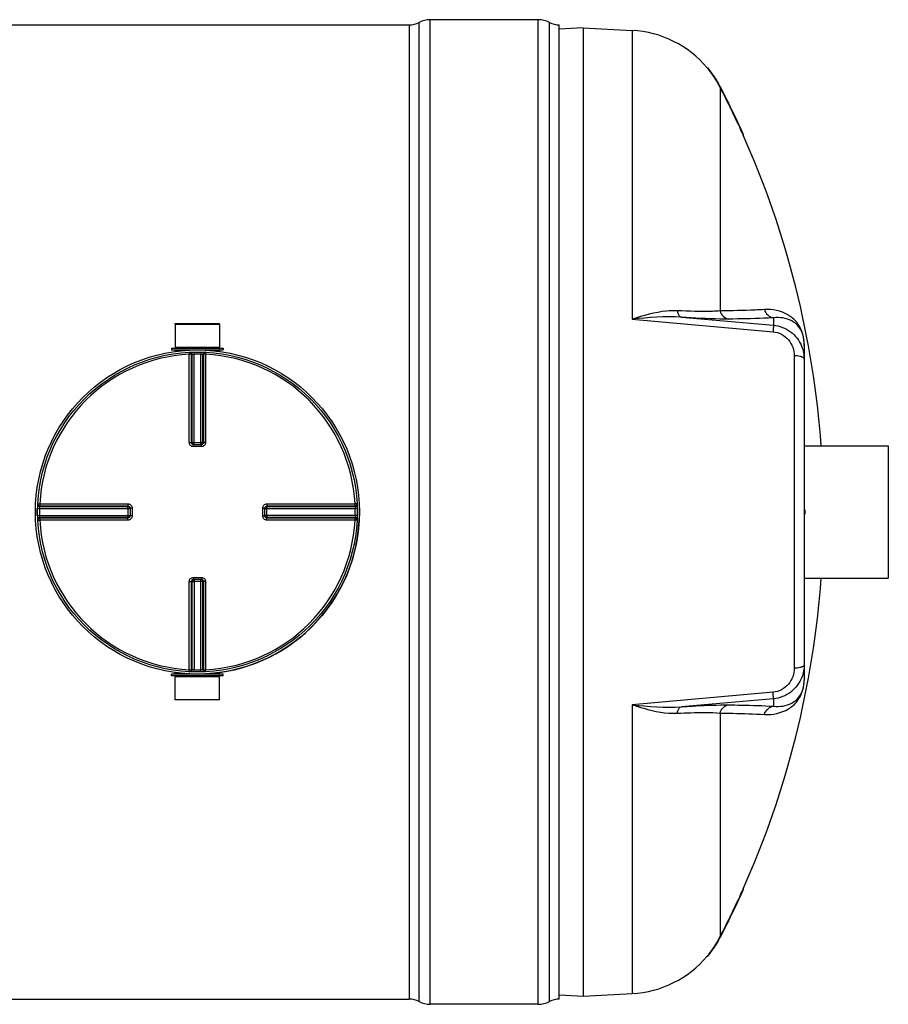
# Model space of a CAD drawing. Header units: millimetres. Extents: x 0 to 297, y 0 to 210.
# Tile 7 of 19: x 111 to 152, y 64 to 111. Entities that reach past the tile are written whole.
import ezdxf

# ---------------------------------------------------------------- set-up
doc = ezdxf.new("R2010")
doc.units = ezdxf.units.MM
doc.header["$LTSCALE"] = 16.335
doc.layers.get('0').update_dxf_attribs({"linetype": 'CONTINUOUS'})
for name, color, linetype in [('01_GLOBAL', 7, 'CONTINUOUS'), ('08_SURFACES', 7, 'CONTINUOUS'), ('AXES_REF', 7, 'CONTINUOUS')]:
    doc.layers.add(name, color=color, linetype=linetype)

msp = doc.modelspace()

# ---------------------------------------------------------------- linework, layer by layer
at = {"color": 7, "linetype": 'Continuous'}
for p, q in [((135.189, 110.517), (130.06, 110.517)), ((55.019, 110.267), (129.06, 110.267)), ((136.189, 63.987), (136.189, 110.267)), ((137.329, 110.127), (136.189, 110.067)), ((137.329, 110.127), (139.656, 110.005)), ((137.329, 110.127), (137.329, 64.127)), ((117.934, 96.057), (120.044, 96.057)), ((117.934, 96.057), (117.939, 94.957)), ((120.044, 96.057), (120.039, 94.957)), ((147.829, 95.119), (147.829, 79.14)), ((117.759, 94.907), (120.219, 94.907)), ((117.759, 94.907), (117.759, 94.827)), ((117.759, 94.827), (120.219, 94.827)), ((117.939, 94.957), (120.039, 94.957)), ((117.939, 94.957), (117.989, 94.907)), ((117.939, 94.817), (117.939, 94.755)), ((120.039, 94.957), (119.989, 94.907)), ((120.039, 94.817), (120.039, 94.755)), ((120.219, 94.907), (120.219, 94.827)), ((118.803, 90.33), (118.794, 90.331)), ((118.803, 90.33), (119.176, 90.33)), ((119.185, 90.331), (119.176, 90.33)), ((115.786, 87.323), (115.786, 87.323)), ((115.786, 87.323), (115.786, 87.314)), ((115.786, 87.314), (115.786, 86.94)), ((122.193, 87.314), (122.193, 87.323)), ((122.193, 86.94), (122.193, 87.314)), ((147.829, 87.227), (147.869, 87.227)), ((147.829, 87.027), (147.869, 87.027)), ((147.869, 87.227), (147.869, 87.027)), ((115.786, 86.94), (115.786, 86.931)), ((115.786, 86.931), (115.786, 86.931)), ((122.193, 86.931), (122.193, 86.94)), ((118.794, 83.923), (118.803, 83.924)), ((119.176, 83.924), (118.803, 83.924)), ((119.176, 83.924), (119.185, 83.923)), ((120.219, 79.427), (117.759, 79.427)), ((117.759, 79.347), (117.759, 79.427)), ((120.219, 79.347), (117.759, 79.347)), ((117.934, 78.197), (117.939, 79.297)), ((117.939, 79.437), (117.939, 79.499)), ((117.939, 79.297), (117.989, 79.347)), ((120.039, 79.297), (117.939, 79.297)), ((120.039, 79.297), (119.989, 79.347)), ((120.039, 79.437), (120.039, 79.499)), ((120.044, 78.197), (120.039, 79.297)), ((120.219, 79.347), (120.219, 79.427)), ((147.829, 79.132), (147.829, 79.14)), ((120.044, 78.197), (117.934, 78.197)), ((136.193, 64.186), (137.329, 64.127)), ((137.329, 64.127), (139.656, 64.249)), ((55.019, 63.987), (129.06, 63.987)), ((135.189, 63.737), (130.06, 63.737))]:
    msp.add_line(p, q, dxfattribs=at)
at = {"color": 9, "linetype": 'Continuous'}
for p, q in [((130.06, 63.737), (130.06, 110.517)), ((135.189, 63.737), (135.189, 110.517)), ((129.06, 110.267), (129.06, 63.987)), ((129.531, 63.869), (129.531, 110.385)), ((135.719, 63.869), (135.719, 110.385)), ((139.656, 110.005), (139.656, 96.281)), ((141.998, 96.378), (146.369, 95.999)), ((139.656, 96.281), (146.351, 95.691)), ((146.369, 96.357), (146.369, 95.999)), ((147.84, 90.277), (147.84, 95.024)), ((117.939, 94.817), (118.604, 94.817)), ((118.596, 94.717), (118.601, 94.619)), ((118.601, 90.431), (118.601, 94.619)), ((118.7, 90.43), (118.7, 94.617)), ((118.728, 94.619), (118.728, 90.428)), ((118.826, 94.725), (118.828, 94.628)), ((118.828, 90.33), (118.828, 94.628)), ((119.153, 94.725), (119.151, 94.628)), ((119.151, 90.33), (119.151, 94.628)), ((119.25, 90.428), (119.25, 94.619)), ((119.278, 94.617), (119.278, 90.43)), ((119.375, 94.817), (120.039, 94.817)), ((119.383, 94.717), (119.378, 94.619)), ((119.378, 94.619), (119.378, 90.431)), ((147.356, 94.553), (147.356, 79.7)), ((118.7, 90.43), (118.728, 90.428)), ((118.803, 90.231), (118.803, 90.33)), ((118.828, 90.427), (119.151, 90.427)), ((119.176, 90.231), (119.176, 90.33)), ((119.25, 90.428), (119.278, 90.43)), ((118.989, 90.231), (118.803, 90.231)), ((119.176, 90.231), (118.989, 90.231)), ((111.4, 87.52), (111.497, 87.515)), ((111.497, 87.515), (115.685, 87.515)), ((122.294, 87.515), (126.482, 87.515)), ((126.579, 87.52), (126.482, 87.515)), ((111.391, 87.291), (111.489, 87.289)), ((111.489, 87.289), (115.786, 87.289)), ((111.498, 87.388), (115.688, 87.388)), ((111.499, 87.416), (115.686, 87.416)), ((115.688, 87.388), (115.686, 87.416)), ((115.689, 87.289), (115.689, 86.965)), ((115.885, 87.314), (115.786, 87.314)), ((115.885, 87.314), (115.885, 86.94)), ((122.094, 87.314), (122.193, 87.314)), ((122.094, 86.94), (122.094, 87.314)), ((122.193, 87.289), (126.49, 87.289)), ((122.289, 86.965), (122.289, 87.289)), ((122.293, 87.416), (122.29, 87.388)), ((122.29, 87.388), (126.481, 87.388)), ((122.293, 87.416), (126.48, 87.416)), ((126.588, 87.291), (126.49, 87.289)), ((111.391, 86.963), (111.489, 86.965)), ((111.4, 86.733), (111.497, 86.738)), ((111.489, 86.965), (115.786, 86.965)), ((115.685, 86.738), (111.497, 86.738)), ((115.688, 86.866), (111.498, 86.866)), ((115.686, 86.838), (111.499, 86.838)), ((114.481, 86.739), (114.051, 86.738)), ((115.686, 86.838), (115.688, 86.866)), ((115.885, 86.94), (115.786, 86.94)), ((122.094, 86.94), (122.193, 86.94)), ((126.49, 86.965), (122.193, 86.965)), ((126.481, 86.866), (122.29, 86.866)), ((122.29, 86.866), (122.293, 86.838)), ((126.48, 86.838), (122.293, 86.838)), ((126.482, 86.738), (122.294, 86.738)), ((126.579, 86.733), (126.482, 86.738)), ((126.588, 86.963), (126.49, 86.965)), ((118.601, 79.634), (118.601, 83.822)), ((118.728, 83.826), (118.7, 83.823)), ((118.7, 79.637), (118.7, 83.823)), ((118.728, 83.826), (118.728, 79.635)), ((118.803, 84.022), (118.803, 83.924)), ((118.803, 84.022), (118.989, 84.022)), ((118.828, 83.924), (118.828, 79.626)), ((119.151, 83.827), (118.828, 83.827)), ((118.989, 84.022), (119.176, 84.022)), ((119.151, 79.626), (119.151, 83.924)), ((119.176, 84.022), (119.176, 83.924)), ((119.278, 83.823), (119.25, 83.826)), ((119.25, 79.635), (119.25, 83.826)), ((119.278, 83.823), (119.278, 79.637)), ((119.378, 83.822), (119.378, 79.634)), ((147.84, 79.23), (147.84, 83.977)), ((118.596, 79.537), (118.601, 79.634)), ((118.826, 79.529), (118.828, 79.626)), ((119.153, 79.529), (119.151, 79.626)), ((119.383, 79.537), (119.378, 79.634)), ((118.604, 79.437), (117.939, 79.437)), ((120.039, 79.437), (119.375, 79.437)), ((146.351, 78.563), (139.656, 77.972)), ((146.369, 78.255), (141.998, 77.876)), ((146.369, 78.255), (146.369, 77.897)), ((139.656, 77.972), (139.656, 64.249))]:
    msp.add_line(p, q, dxfattribs=at)
for points in [[(147.84, 95.024), (147.838, 95.033), (147.836, 95.043), (147.834, 95.053), (147.833, 95.063), (147.831, 95.073), (147.831, 95.083), (147.83, 95.093), (147.83, 95.103), (147.829, 95.114)], [(111.497, 87.515), (111.667, 87.515), (111.833, 87.515)], [(111.994, 87.515), (112.151, 87.515), (112.304, 87.515), (112.452, 87.515), (112.595, 87.515), (112.735, 87.515), (112.87, 87.515), (113.002, 87.515), (113.129, 87.515), (113.253, 87.515), (113.374, 87.515), (113.492, 87.515), (113.608, 87.515)], [(113.608, 87.515), (113.833, 87.515), (113.943, 87.515), (114.052, 87.515)], [(114.375, 87.515), (114.482, 87.515), (114.591, 87.515)], [(114.701, 87.515), (114.812, 87.515), (114.926, 87.515)], [(115.042, 87.515), (115.162, 87.515), (115.286, 87.515), (115.414, 87.516), (115.547, 87.516), (115.685, 87.515)], [(113.607, 86.738), (113.491, 86.738), (113.374, 86.738), (113.253, 86.738), (113.128, 86.738), (113.001, 86.738), (112.87, 86.738), (112.734, 86.738), (112.595, 86.738), (112.451, 86.738), (112.303, 86.738), (112.151, 86.738), (111.994, 86.738), (111.833, 86.738)], [(115.685, 86.738), (115.547, 86.738), (115.414, 86.738), (115.285, 86.738), (115.161, 86.739), (115.041, 86.738), (114.925, 86.738), (114.811, 86.739), (114.7, 86.738), (114.59, 86.738), (114.481, 86.739)], [(147.84, 79.23), (147.838, 79.22), (147.836, 79.21), (147.834, 79.2), (147.833, 79.19), (147.831, 79.18), (147.831, 79.17), (147.83, 79.16), (147.83, 79.15), (147.829, 79.14)]]:
    msp.add_lwpolyline(points, dxfattribs=at)
at = {"color": 7, "linetype": 'Continuous'}
msp.add_circle((118.989, 87.127), 7.6, dxfattribs=at)
for centre, radius, start, end in [((130.06, 109.392), 1.125, 90, 118.0725), ((135.189, 109.392), 1.125, 61.9275, 90), ((129.06, 111.267), 1, 270, 298.0725), ((136.189, 111.267), 1, 241.9275, 270), ((139.394, 105.012), 5, 40.0169, 87), ((117.929, 94.817), 0.01, 0, 90), ((120.049, 94.817), 0.01, 90, 180), ((118.989, 87.127), 7.7, 178.7743, 181.2257), ((118.989, 87.127), 7.7, 277.8374, 1.2257), ((117.929, 79.437), 0.01, 270, 360), ((120.049, 79.437), 0.01, 180, 270), ((139.394, 69.242), 5, 273, 319.9831), ((129.06, 62.987), 1, 61.9275, 90), ((130.06, 64.862), 1.125, 241.9275, 270), ((135.189, 64.862), 1.125, 270, 298.0725), ((136.189, 62.987), 1, 90, 118.0725)]:
    msp.add_arc(centre, radius, start, end, dxfattribs=at)
at = {"color": 9, "linetype": 'Continuous'}
for centre, radius, start, end in [((145.59, 95.031), 2.25, 3.5913, 3.8978), ((145.472, 95.025), 2.368, 359.9594, 3.5493), ((118.989, 87.127), 7.503, 92.9675, 177.0325), ((119.089, 87.129), 7.498, 92.7532, 92.9681), ((118.989, 87.132), 7.498, 90, 91.236), ((118.989, 87.132), 7.498, 88.764, 90), ((118.89, 87.129), 7.498, 87.0319, 87.2468), ((118.989, 87.127), 7.503, 2.9675, 87.0325), ((118.804, 90.437), 0.107, 252.9521, 258.38), ((118.803, 90.435), 0.105, 258.3693, 264.7148), ((118.828, 99.008), 8.581, 269.8533, 270.0002), ((119.151, 99.012), 8.585, 269.9999, 270.1443), ((119.151, 90.427), 0.0985, 284.9841, 292.5387), ((119.151, 90.426), 0.0981, 292.5703, 300.1619), ((118.985, 87.127), 7.498, 178.7642, 181.2358), ((118.989, 87.028), 7.5, 177.0319, 177.2468), ((107.108, 87.289), 8.581, 359.9998, 0.1467), ((122.298, 87.313), 0.105, 168.3693, 174.7148), ((122.289, 87.289), 0.0985, 157.4613, 165.0159), ((122.3, 87.313), 0.107, 162.9521, 168.38), ((122.289, 87.289), 0.0981, 149.8381, 157.4297), ((130.875, 87.289), 8.585, 179.8557, 180.0001), ((118.99, 87.028), 7.5, 2.7532, 2.9681), ((118.994, 87.127), 7.498, 358.7642, 1.2358), ((118.989, 87.127), 7.503, 182.9675, 267.0325), ((118.989, 87.226), 7.5, 182.7532, 182.9681), ((107.104, 86.965), 8.585, 359.8557, 0.0001), ((115.69, 86.965), 0.0981, 329.8381, 337.4297), ((115.69, 86.965), 0.0985, 337.4613, 345.0159), ((115.68, 86.941), 0.106, 345.1861, 349.982), ((115.689, 86.965), 0.0997, 345.0029, 348.3948), ((115.681, 86.941), 0.105, 349.9788, 354.5832), ((118.989, 87.127), 7.503, 272.9675, 357.0325), ((130.871, 86.965), 8.581, 179.9998, 180.1467), ((118.99, 87.226), 7.5, 357.0319, 357.2468), ((118.827, 83.828), 0.0981, 112.5703, 120.1619), ((118.827, 83.827), 0.0985, 104.9841, 112.5387), ((118.828, 75.242), 8.585, 89.9999, 90.1443), ((119.151, 75.246), 8.581, 89.8533, 90.0002), ((119.176, 83.819), 0.105, 78.3693, 84.7148), ((119.175, 83.817), 0.107, 72.9521, 78.38), ((119.089, 87.125), 7.498, 267.0319, 267.2468), ((118.989, 87.122), 7.498, 268.764, 271.236), ((118.89, 87.125), 7.498, 272.7532, 272.9681), ((145.309, 79.23), 2.53, 359.7711, 0.0005), ((145.387, 79.23), 2.452, 359.3072, 359.772)]:
    msp.add_arc(centre, radius, start, end, dxfattribs=at)
for points, knots in [([(141.801, 96.687), (141.627, 96.696), (140.895, 96.664), (140.184, 96.459), (139.656, 96.281)], [0, 0, 0, 0, 0.237356, 1, 1, 1, 1]), ([(143.834, 96.681), (143.712, 96.67), (143.034, 96.636), (142.355, 96.66), (141.801, 96.687)], [0, 0, 0, 0, 0.181577, 1, 1, 1, 1]), ([(141.801, 96.687), (141.807, 96.647), (141.833, 96.529), (141.914, 96.391), (141.998, 96.378)], [0, 0, 0, 0, 0.324564, 1, 1, 1, 1]), ([(144.235, 96.292), (144.099, 96.291), (143.352, 96.299), (142.607, 96.34), (141.998, 96.378)], [0, 0, 0, 0, 0.182409, 1, 1, 1, 1]), ([(145.944, 96.745), (145.795, 96.735), (145.092, 96.699), (144.388, 96.685), (143.834, 96.681)], [0, 0, 0, 0, 0.213226, 1, 1, 1, 1]), ([(147.834, 95.184), (147.811, 95.525), (147.628, 96.066), (146.916, 96.649), (146.323, 96.769), (145.944, 96.745)], [0, 0, 0, 0, 0.378399, 0.580214, 1, 1, 1, 1]), ([(147.829, 95.119), (147.829, 95.408), (147.711, 95.872), (147.123, 96.323), (146.661, 96.389), (146.369, 96.357)], [0, 0, 0, 0, 0.400553, 0.592835, 1, 1, 1, 1]), ([(146.369, 96.357), (146.217, 96.347), (145.507, 96.31), (144.795, 96.297), (144.235, 96.292)], [0, 0, 0, 0, 0.213231, 1, 1, 1, 1]), ([(146.369, 95.999), (146.38, 95.971), (146.353, 95.864), (146.357, 95.764), (146.351, 95.691)], [0, 0, 0, 0, 0.292106, 1, 1, 1, 1]), ([(146.369, 95.999), (146.658, 95.974), (147.231, 95.756), (147.601, 95.27), (147.709, 95.004)], [0, 0, 0, 0, 0.503033, 1, 1, 1, 1]), ([(146.351, 95.691), (146.626, 95.667), (147.164, 95.383), (147.356, 94.82), (147.356, 94.553)], [0, 0, 0, 0, 0.508115, 1, 1, 1, 1]), ([(118.596, 94.717), (118.622, 94.718), (118.678, 94.698), (118.7, 94.643), (118.7, 94.617)], [0, 0, 0, 0, 0.498597, 1, 1, 1, 1]), ([(118.7, 94.617), (118.697, 94.618), (118.664, 94.619), (118.631, 94.619), (118.601, 94.619)], [0, 0, 0, 0, 0.109221, 1, 1, 1, 1]), ([(118.624, 94.718), (118.65, 94.719), (118.706, 94.699), (118.728, 94.645), (118.728, 94.619)], [0, 0, 0, 0, 0.498599, 1, 1, 1, 1]), ([(118.728, 94.619), (118.732, 94.62), (118.765, 94.623), (118.798, 94.626), (118.828, 94.628)], [0, 0, 0, 0, 0.109867, 1, 1, 1, 1]), ([(119.151, 94.628), (119.163, 94.627), (119.196, 94.625), (119.23, 94.625), (119.25, 94.619)], [0, 0, 0, 0, 0.355616, 1, 1, 1, 1]), ([(119.354, 94.718), (119.328, 94.719), (119.273, 94.699), (119.25, 94.645), (119.25, 94.619)], [0, 0, 0, 0, 0.498599, 1, 1, 1, 1]), ([(119.383, 94.717), (119.357, 94.718), (119.301, 94.698), (119.278, 94.643), (119.278, 94.617)], [0, 0, 0, 0, 0.498567, 1, 1, 1, 1]), ([(119.378, 94.619), (119.366, 94.619), (119.333, 94.618), (119.299, 94.621), (119.278, 94.617)], [0, 0, 0, 0, 0.356334, 1, 1, 1, 1]), ([(147.692, 94.502), (147.669, 94.51), (147.559, 94.541), (147.445, 94.552), (147.356, 94.553)], [0, 0, 0, 0, 0.217816, 1, 1, 1, 1]), ([(147.78, 94.46), (147.768, 94.468), (147.739, 94.484), (147.709, 94.496), (147.692, 94.502)], [0, 0, 0, 0, 0.459491, 1, 1, 1, 1]), ([(147.829, 94.388), (147.829, 94.401), (147.817, 94.431), (147.794, 94.45), (147.78, 94.46)], [0, 0, 0, 0, 0.432744, 1, 1, 1, 1]), ([(118.601, 90.431), (118.613, 90.431), (118.646, 90.431), (118.679, 90.432), (118.7, 90.43)], [0, 0, 0, 0, 0.356432, 1, 1, 1, 1]), ([(118.803, 90.231), (118.751, 90.231), (118.645, 90.273), (118.601, 90.38), (118.601, 90.431)], [0, 0, 0, 0, 0.50046, 1, 1, 1, 1]), ([(118.728, 90.428), (118.731, 90.428), (118.757, 90.427), (118.783, 90.427), (118.806, 90.427)], [0, 0, 0, 0, 0.108162, 1, 1, 1, 1]), ([(119.25, 90.428), (119.248, 90.428), (119.222, 90.427), (119.196, 90.427), (119.173, 90.427)], [0, 0, 0, 0, 0.108156, 1, 1, 1, 1]), ([(119.378, 90.431), (119.378, 90.38), (119.334, 90.273), (119.227, 90.231), (119.176, 90.231)], [0, 0, 0, 0, 0.499825, 1, 1, 1, 1]), ([(119.278, 90.43), (119.278, 90.406), (119.258, 90.355), (119.21, 90.333), (119.185, 90.331)], [0, 0, 0, 0, 0.500557, 1, 1, 1, 1]), ([(119.378, 90.431), (119.366, 90.431), (119.333, 90.431), (119.3, 90.432), (119.278, 90.43)], [0, 0, 0, 0, 0.356432, 1, 1, 1, 1]), ([(111.398, 87.492), (111.397, 87.466), (111.417, 87.41), (111.472, 87.388), (111.498, 87.388)], [0, 0, 0, 0, 0.498599, 1, 1, 1, 1]), ([(111.4, 87.52), (111.398, 87.494), (111.418, 87.439), (111.473, 87.416), (111.499, 87.416)], [0, 0, 0, 0, 0.498567, 1, 1, 1, 1]), ([(111.497, 87.515), (111.497, 87.503), (111.498, 87.47), (111.495, 87.437), (111.499, 87.416)], [0, 0, 0, 0, 0.356334, 1, 1, 1, 1]), ([(115.685, 87.515), (115.685, 87.503), (115.685, 87.47), (115.684, 87.437), (115.686, 87.416)], [0, 0, 0, 0, 0.356428, 1, 1, 1, 1]), ([(115.685, 87.515), (115.736, 87.515), (115.843, 87.472), (115.885, 87.365), (115.885, 87.314)], [0, 0, 0, 0, 0.499829, 1, 1, 1, 1]), ([(122.094, 87.314), (122.094, 87.365), (122.136, 87.472), (122.243, 87.515), (122.294, 87.515)], [0, 0, 0, 0, 0.50046, 1, 1, 1, 1]), ([(122.294, 87.515), (122.294, 87.503), (122.293, 87.47), (122.295, 87.437), (122.293, 87.416)], [0, 0, 0, 0, 0.356432, 1, 1, 1, 1]), ([(126.579, 87.52), (126.581, 87.494), (126.56, 87.439), (126.506, 87.416), (126.48, 87.416)], [0, 0, 0, 0, 0.498597, 1, 1, 1, 1]), ([(126.48, 87.416), (126.48, 87.419), (126.481, 87.453), (126.482, 87.486), (126.482, 87.515)], [0, 0, 0, 0, 0.109221, 1, 1, 1, 1]), ([(126.581, 87.492), (126.582, 87.466), (126.562, 87.41), (126.507, 87.388), (126.481, 87.388)], [0, 0, 0, 0, 0.498599, 1, 1, 1, 1]), ([(111.489, 87.289), (111.489, 87.3), (111.492, 87.333), (111.492, 87.367), (111.498, 87.388)], [0, 0, 0, 0, 0.355616, 1, 1, 1, 1]), ([(115.686, 87.416), (115.71, 87.416), (115.761, 87.396), (115.783, 87.347), (115.786, 87.323)], [0, 0, 0, 0, 0.500599, 1, 1, 1, 1]), ([(115.689, 87.311), (115.689, 87.32), (115.689, 87.346), (115.69, 87.372), (115.688, 87.388)], [0, 0, 0, 0, 0.367753, 1, 1, 1, 1]), ([(122.289, 87.31), (122.289, 87.32), (122.29, 87.346), (122.289, 87.372), (122.29, 87.388)], [0, 0, 0, 0, 0.367614, 1, 1, 1, 1]), ([(126.481, 87.388), (126.482, 87.384), (126.486, 87.351), (126.489, 87.318), (126.49, 87.289)], [0, 0, 0, 0, 0.109867, 1, 1, 1, 1]), ([(111.398, 86.762), (111.397, 86.788), (111.417, 86.843), (111.472, 86.866), (111.498, 86.866)], [0, 0, 0, 0, 0.498599, 1, 1, 1, 1]), ([(111.4, 86.733), (111.398, 86.759), (111.418, 86.815), (111.473, 86.838), (111.499, 86.838)], [0, 0, 0, 0, 0.498597, 1, 1, 1, 1]), ([(111.498, 86.866), (111.497, 86.869), (111.493, 86.903), (111.49, 86.936), (111.489, 86.965)], [0, 0, 0, 0, 0.109867, 1, 1, 1, 1]), ([(111.499, 86.838), (111.498, 86.834), (111.498, 86.801), (111.497, 86.768), (111.497, 86.738)], [0, 0, 0, 0, 0.109221, 1, 1, 1, 1]), ([(115.685, 86.738), (115.685, 86.75), (115.685, 86.783), (115.684, 86.817), (115.686, 86.838)], [0, 0, 0, 0, 0.356432, 1, 1, 1, 1]), ([(115.885, 86.94), (115.885, 86.889), (115.843, 86.782), (115.736, 86.738), (115.685, 86.738)], [0, 0, 0, 0, 0.500171, 1, 1, 1, 1]), ([(115.689, 86.944), (115.689, 86.934), (115.689, 86.908), (115.69, 86.882), (115.688, 86.866)], [0, 0, 0, 0, 0.367614, 1, 1, 1, 1]), ([(122.294, 86.738), (122.243, 86.738), (122.136, 86.782), (122.094, 86.889), (122.094, 86.94)], [0, 0, 0, 0, 0.499825, 1, 1, 1, 1]), ([(122.293, 86.838), (122.268, 86.838), (122.218, 86.858), (122.195, 86.907), (122.193, 86.931)], [0, 0, 0, 0, 0.500557, 1, 1, 1, 1]), ([(122.289, 86.943), (122.289, 86.934), (122.29, 86.908), (122.289, 86.882), (122.29, 86.866)], [0, 0, 0, 0, 0.367753, 1, 1, 1, 1]), ([(122.294, 86.738), (122.294, 86.75), (122.293, 86.783), (122.295, 86.817), (122.293, 86.838)], [0, 0, 0, 0, 0.356432, 1, 1, 1, 1]), ([(126.579, 86.733), (126.581, 86.759), (126.56, 86.815), (126.506, 86.838), (126.48, 86.838)], [0, 0, 0, 0, 0.498567, 1, 1, 1, 1]), ([(126.482, 86.738), (126.482, 86.75), (126.481, 86.783), (126.484, 86.817), (126.48, 86.838)], [0, 0, 0, 0, 0.356334, 1, 1, 1, 1]), ([(126.49, 86.965), (126.49, 86.953), (126.487, 86.92), (126.487, 86.886), (126.481, 86.866)], [0, 0, 0, 0, 0.355616, 1, 1, 1, 1]), ([(126.581, 86.762), (126.582, 86.788), (126.562, 86.843), (126.507, 86.866), (126.481, 86.866)], [0, 0, 0, 0, 0.498599, 1, 1, 1, 1]), ([(118.601, 83.822), (118.601, 83.874), (118.645, 83.98), (118.751, 84.022), (118.803, 84.022)], [0, 0, 0, 0, 0.499825, 1, 1, 1, 1]), ([(118.601, 83.822), (118.613, 83.822), (118.646, 83.823), (118.679, 83.821), (118.7, 83.823)], [0, 0, 0, 0, 0.356432, 1, 1, 1, 1]), ([(118.7, 83.823), (118.7, 83.848), (118.72, 83.898), (118.769, 83.921), (118.794, 83.923)], [0, 0, 0, 0, 0.500557, 1, 1, 1, 1]), ([(118.728, 83.826), (118.731, 83.826), (118.757, 83.827), (118.783, 83.827), (118.806, 83.827)], [0, 0, 0, 0, 0.108156, 1, 1, 1, 1]), ([(119.25, 83.826), (119.248, 83.826), (119.222, 83.827), (119.196, 83.827), (119.173, 83.827)], [0, 0, 0, 0, 0.108162, 1, 1, 1, 1]), ([(119.176, 84.022), (119.227, 84.022), (119.334, 83.98), (119.378, 83.874), (119.378, 83.822)], [0, 0, 0, 0, 0.50046, 1, 1, 1, 1]), ([(119.378, 83.822), (119.366, 83.822), (119.333, 83.823), (119.3, 83.821), (119.278, 83.823)], [0, 0, 0, 0, 0.356432, 1, 1, 1, 1]), ([(118.596, 79.537), (118.622, 79.536), (118.678, 79.556), (118.7, 79.61), (118.7, 79.637)], [0, 0, 0, 0, 0.498567, 1, 1, 1, 1]), ([(118.601, 79.634), (118.613, 79.634), (118.646, 79.635), (118.679, 79.632), (118.7, 79.637)], [0, 0, 0, 0, 0.356334, 1, 1, 1, 1]), ([(118.624, 79.536), (118.65, 79.534), (118.706, 79.555), (118.728, 79.609), (118.728, 79.635)], [0, 0, 0, 0, 0.498599, 1, 1, 1, 1]), ([(118.828, 79.626), (118.816, 79.627), (118.783, 79.629), (118.749, 79.629), (118.728, 79.635)], [0, 0, 0, 0, 0.355616, 1, 1, 1, 1]), ([(119.25, 79.635), (119.247, 79.634), (119.214, 79.63), (119.181, 79.627), (119.151, 79.626)], [0, 0, 0, 0, 0.109867, 1, 1, 1, 1]), ([(119.354, 79.536), (119.328, 79.534), (119.273, 79.555), (119.25, 79.609), (119.25, 79.635)], [0, 0, 0, 0, 0.498599, 1, 1, 1, 1]), ([(119.278, 79.637), (119.282, 79.636), (119.315, 79.635), (119.348, 79.634), (119.378, 79.634)], [0, 0, 0, 0, 0.109221, 1, 1, 1, 1]), ([(119.383, 79.537), (119.357, 79.536), (119.301, 79.556), (119.278, 79.61), (119.278, 79.637)], [0, 0, 0, 0, 0.498567, 1, 1, 1, 1]), ([(147.356, 79.7), (147.356, 79.434), (147.164, 78.871), (146.626, 78.587), (146.351, 78.563)], [0, 0, 0, 0, 0.491863, 1, 1, 1, 1]), ([(147.692, 79.752), (147.669, 79.744), (147.559, 79.713), (147.445, 79.702), (147.356, 79.7)], [0, 0, 0, 0, 0.217816, 1, 1, 1, 1]), ([(147.78, 79.794), (147.768, 79.785), (147.739, 79.77), (147.709, 79.758), (147.692, 79.752)], [0, 0, 0, 0, 0.45949, 1, 1, 1, 1]), ([(147.829, 79.865), (147.829, 79.853), (147.817, 79.823), (147.794, 79.803), (147.78, 79.794)], [0, 0, 0, 0, 0.432743, 1, 1, 1, 1]), ([(145.944, 77.509), (146.332, 77.484), (146.943, 77.612), (147.675, 78.241), (147.835, 78.832), (147.84, 79.2)], [0, 0, 0, 0, 0.410856, 0.610304, 1, 1, 1, 1]), ([(147.717, 79.27), (147.611, 78.999), (147.242, 78.503), (146.662, 78.28), (146.369, 78.255)], [0, 0, 0, 0, 0.496941, 1, 1, 1, 1]), ([(146.369, 77.897), (146.661, 77.865), (147.123, 77.931), (147.71, 78.381), (147.828, 78.844), (147.829, 79.132)], [0, 0, 0, 0, 0.407482, 0.599888, 1, 1, 1, 1]), ([(146.369, 78.255), (146.38, 78.283), (146.353, 78.39), (146.357, 78.49), (146.351, 78.563)], [0, 0, 0, 0, 0.292106, 1, 1, 1, 1]), ([(139.656, 77.972), (139.837, 77.911), (140.531, 77.693), (141.263, 77.54), (141.801, 77.567)], [0, 0, 0, 0, 0.262606, 1, 1, 1, 1]), ([(141.801, 77.567), (141.807, 77.607), (141.833, 77.724), (141.914, 77.862), (141.998, 77.876)], [0, 0, 0, 0, 0.324564, 1, 1, 1, 1]), ([(141.998, 77.876), (142.231, 77.891), (142.977, 77.933), (143.723, 77.966), (144.235, 77.962)], [0, 0, 0, 0, 0.314012, 1, 1, 1, 1]), ([(144.235, 77.962), (144.439, 77.96), (145.15, 77.951), (145.862, 77.929), (146.369, 77.897)], [0, 0, 0, 0, 0.286499, 1, 1, 1, 1]), ([(141.801, 77.567), (142.014, 77.577), (142.691, 77.603), (143.372, 77.614), (143.834, 77.573)], [0, 0, 0, 0, 0.31546, 1, 1, 1, 1]), ([(143.834, 77.573), (144.036, 77.571), (144.74, 77.562), (145.443, 77.54), (145.944, 77.509)], [0, 0, 0, 0, 0.286502, 1, 1, 1, 1])]:
    msp.add_open_spline(points, degree=3, knots=knots, dxfattribs=at)
for points in [[(141.998, 96.378), (141.218, 96.436), (140.432, 96.371), (139.656, 96.281)], [(143.834, 96.681), (143.872, 96.499), (144.05, 96.312), (144.235, 96.292)], [(145.944, 96.745), (145.986, 96.558), (146.178, 96.376), (146.369, 96.357)], [(147.709, 95.004), (147.788, 94.81), (147.829, 94.598), (147.829, 94.388)], [(118.772, 90.335), (118.734, 90.347), (118.7, 90.39), (118.7, 90.43)], [(118.728, 90.428), (118.728, 90.386), (118.767, 90.338), (118.808, 90.33)], [(119.201, 90.341), (119.23, 90.358), (119.25, 90.395), (119.25, 90.428)], [(115.688, 87.388), (115.73, 87.388), (115.778, 87.35), (115.786, 87.309)], [(122.197, 87.344), (122.209, 87.382), (122.253, 87.416), (122.293, 87.416)], [(122.204, 87.338), (122.221, 87.367), (122.257, 87.388), (122.29, 87.388)], [(115.783, 86.914), (115.772, 86.874), (115.727, 86.838), (115.686, 86.838)], [(115.775, 86.916), (115.758, 86.887), (115.722, 86.866), (115.688, 86.866)], [(122.29, 86.866), (122.248, 86.866), (122.201, 86.904), (122.193, 86.945)], [(118.778, 83.912), (118.749, 83.896), (118.728, 83.859), (118.728, 83.826)], [(119.25, 83.826), (119.25, 83.868), (119.212, 83.915), (119.171, 83.924)], [(119.207, 83.919), (119.245, 83.907), (119.278, 83.863), (119.278, 83.823)], [(147.829, 79.865), (147.829, 79.663), (147.791, 79.458), (147.717, 79.27)], [(139.656, 77.972), (140.432, 77.883), (141.218, 77.818), (141.998, 77.876)], [(143.834, 77.573), (143.872, 77.755), (144.05, 77.942), (144.235, 77.962)], [(145.944, 77.509), (145.986, 77.696), (146.178, 77.878), (146.369, 77.897)]]:
    msp.add_open_spline(points, degree=3, dxfattribs=at)
at = {"layer": '01_GLOBAL', "color": 7, "linetype": 'Continuous'}
msp.add_circle((118.989, 87.127), 7.7, dxfattribs=at)
at = {"layer": '08_SURFACES', "color": 7, "linetype": 'Continuous'}
for p, q in [((143.223, 108.227), (143.25, 108.227)), ((143.229, 108.221), (143.276, 108.163)), ((144.889, 105.127), (144.934, 105.028)), ((144.952, 105.037), (144.911, 105.127)), ((144.915, 105.069), (144.925, 105.047)), ((144.934, 105.027), (144.956, 105.027)), ((144.956, 105.027), (144.955, 105.029)), ((144.933, 69.225), (144.889, 69.127)), ((144.897, 69.143), (144.889, 69.127)), ((144.903, 69.158), (144.897, 69.143)), ((144.911, 69.127), (144.953, 69.219)), ((144.934, 69.227), (144.956, 69.227)), ((144.956, 69.225), (144.956, 69.227)), ((143.223, 66.027), (143.25, 66.027)), ((143.255, 66.033), (143.284, 66.069)), ((143.275, 66.058), (143.285, 66.07))]:
    msp.add_line(p, q, dxfattribs=at)
at = {"layer": '08_SURFACES', "color": 9, "linetype": 'Continuous'}
for p, q in [((143.331, 108.127), (143.305, 108.127)), ((143.834, 107.31), (143.834, 96.681)), ((144.911, 105.127), (144.889, 105.127)), ((143.834, 77.573), (143.834, 66.943)), ((144.911, 69.127), (144.889, 69.127)), ((143.331, 66.127), (143.305, 66.127))]:
    msp.add_line(p, q, dxfattribs=at)
at = {"layer": '08_SURFACES', "color": 7, "linetype": 'Continuous'}
for points in [[(144.889, 105.127), (144.897, 105.111), (144.903, 105.096), (144.909, 105.082), (144.915, 105.069)], [(144.927, 105.092), (144.92, 105.109), (144.911, 105.127)], [(144.946, 105.049), (144.941, 105.061), (144.934, 105.076), (144.927, 105.092)], [(144.933, 105.029), (144.934, 105.027), (144.934, 105.027)], [(144.955, 105.029), (144.954, 105.033), (144.951, 105.04)], [(144.921, 69.197), (144.915, 69.185), (144.91, 69.172), (144.903, 69.158)], [(144.911, 69.127), (144.92, 69.145), (144.927, 69.162), (144.934, 69.178), (144.941, 69.192), (144.946, 69.204)], [(144.931, 69.221), (144.929, 69.215), (144.925, 69.206)], [(144.934, 69.227), (144.934, 69.227), (144.933, 69.225)], [(144.951, 69.214), (144.954, 69.221), (144.956, 69.225)], [(143.25, 66.027), (143.25, 66.027), (143.252, 66.029)], [(143.252, 66.029), (143.261, 66.04), (143.267, 66.048)]]:
    msp.add_lwpolyline(points, dxfattribs=at)
for centre, radius, start, end in [((138.775, 104.508), 5.798, 38.7864, 39.0762), ((140.094, 105.568), 4.106, 38.5461, 38.7821), ((139.386, 105.006), 5.01, 28.6226, 38.5303), ((139.396, 105.013), 5.017, 38.0293, 38.3581), ((139.395, 105.012), 5.019, 37.4854, 38.0293), ((139.393, 105.011), 5.022, 35.8288, 37.4853), ((139.393, 105.011), 5.021, 35.372, 35.8288), ((139.395, 105.012), 5.019, 33.8936, 35.372), ((139.395, 105.012), 5.02, 33.4997, 33.8936), ((139.394, 105.012), 5.02, 31.8158, 33.4997), ((139.395, 105.012), 5.019, 31.3001, 31.8157), ((139.394, 105.011), 5.021, 29.6328, 31.2999), ((139.392, 105.011), 5.022, 29.1565, 29.6329), ((139.394, 105.011), 5.02, 27.5518, 29.1566), ((139.395, 105.012), 4.999, 27.3719, 28.6136), ((104.849, 87.127), 43.9, 24.2063, 27.3718), ((139.397, 105.013), 5.017, 27.3718, 27.5516), ((104.849, 87.127), 43.92, 24.1946, 27.3718), ((104.849, 87.127), 43.9, 4.1151, 24.0632), ((104.849, 87.127), 43.9, 335.9368, 355.8849), ((104.849, 87.127), 43.9, 332.6282, 335.7937), ((104.849, 87.127), 43.92, 332.6282, 335.8054), ((139.394, 69.242), 5.02, 330.8435, 332.4482), ((139.395, 69.242), 4.999, 331.3864, 332.6281), ((139.397, 69.241), 5.017, 332.4483, 332.6282), ((139.386, 69.247), 5.01, 321.4697, 331.3774), ((139.395, 69.242), 5.019, 324.6281, 326.1065), ((139.395, 69.242), 5.02, 326.1065, 326.5002), ((139.394, 69.242), 5.02, 326.5003, 328.1843), ((139.395, 69.242), 5.019, 328.1844, 328.6999), ((139.394, 69.242), 5.021, 328.7001, 330.3671), ((139.392, 69.243), 5.022, 330.3671, 330.8436), ((139.396, 69.24), 5.017, 321.6419, 321.9707), ((139.395, 69.242), 5.019, 321.9707, 322.5147), ((139.393, 69.243), 5.022, 322.5148, 324.1711), ((139.393, 69.243), 5.021, 324.1711, 324.6281)]:
    msp.add_arc(centre, radius, start, end, dxfattribs=at)
for points, knots in [([(143.331, 108.127), (143.308, 108.156), (143.306, 108.159), (143.253, 108.223), (143.255, 108.221)], [0, 0, 0, 0, 0.924598, 1, 1, 1, 1]), ([(143.284, 66.069), (143.292, 66.079), (143.307, 66.098), (143.323, 66.117), (143.331, 66.127)], [0, 0, 0, 0, 0.488243, 1, 1, 1, 1])]:
    msp.add_open_spline(points, degree=3, knots=knots, dxfattribs=at)
msp.add_open_spline([(143.305, 66.127), (143.28, 66.095), (143.203, 66.002), (143.229, 66.033)], degree=3, dxfattribs=at)
at = {"layer": 'AXES_REF', "color": 7, "linetype": 'Continuous'}
for p, q in [((117.939, 96.077), (120.039, 96.077)), ((117.939, 96.057), (117.939, 96.077)), ((120.039, 96.057), (120.039, 96.077)), ((147.829, 90.277), (151.829, 90.277)), ((151.829, 90.277), (151.829, 83.977)), ((147.829, 83.977), (151.829, 83.977))]:
    msp.add_line(p, q, dxfattribs=at)

doc.saveas('drawing.dxf')
